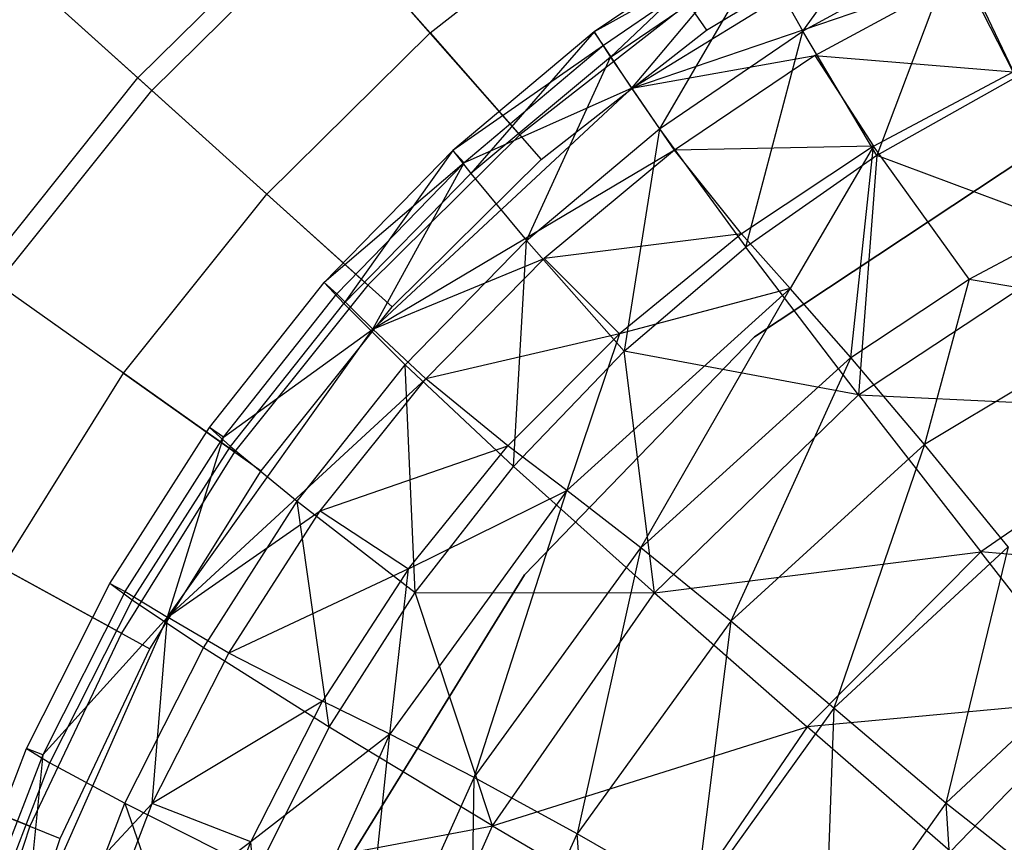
# Model space of a CAD drawing. Extents: x 1.3 to 51.4, y -26.2 to 21.9.
# Tile 17 of 53: x 3.433 to 4.398, y -6.243 to -5.437. Entities that reach past the tile are written whole.
import ezdxf

# ---------------------------------------------------------------- set-up
doc = ezdxf.new("R2010")
doc.units = 0
doc.header["$LTSCALE"] = 2.54
doc.layers.get('0').update_dxf_attribs({"color": 13, "linetype": 'CONTINUOUS'})

# ---------------------------------------------------------------- blocks, each defined once
blk = doc.blocks.new('ARES-205_STL')
at = {"color": 0}
for p, q in [((4.20072, -5.44855, 25.52734), (4.31571, -5.29008, 25.0925)), ((4.20072, -5.44855, 25.52734), (4.31571, -5.29008, 25.0925)), ((3.34018, -5.30628, 16.75584), (3.56273, -5.50666, 16.54164)), ((3.34018, -5.30628, 16.75584), (3.56273, -5.50666, 16.54164)), ((3.83541, -5.45017, 16.52072), (4.01257, -5.31176, 16.52072)), ((3.83541, -5.45017, 16.52072), (4.01257, -5.31176, 16.52072)), ((4.01257, -5.31176, 16.52072), (4.10655, -5.44765, 16.37295)), ((4.01257, -5.31176, 16.52072), (4.10655, -5.44765, 16.37295)), ((3.54909, -5.49438, 16.65701), (3.72305, -5.32242, 16.65701)), ((3.54909, -5.49438, 16.65701), (3.72305, -5.32242, 16.65701)), ((3.83541, -5.45017, 16.52072), (3.72305, -5.32242, 16.65701)), ((3.83541, -5.45017, 16.52072), (3.72305, -5.32242, 16.65701)), ((4.03338, -5.50441, 23.78914), (4.32891, -5.32307, 23.78927)), ((4.03338, -5.50441, 23.78914), (4.32891, -5.32307, 23.78927)), ((3.56273, -5.50666, 16.54164), (3.73517, -5.33621, 16.54164)), ((3.56273, -5.50666, 16.54164), (3.73517, -5.33621, 16.54164)), ((3.92342, -5.55023, 16.29295), (3.73517, -5.33621, 16.54164)), ((3.92342, -5.55023, 16.29295), (3.73517, -5.33621, 16.54164)), ((4.10655, -5.44765, 16.37295), (4.28216, -5.34073, 16.37295)), ((4.10655, -5.44765, 16.37295), (4.28216, -5.34073, 16.37295)), ((4.14561, -5.3479, 24.65394), (3.99639, -5.44933, 24.65362)), ((4.14561, -5.3479, 24.65394), (3.99639, -5.44933, 24.65362)), ((4.01224, -5.47388, 25.09206), (4.14561, -5.3479, 24.65394)), ((4.01224, -5.47388, 25.09206), (4.14561, -5.3479, 24.65394)), ((4.15316, -5.36161, 24.21761), (3.99639, -5.44933, 24.65362)), ((4.15316, -5.36161, 24.21761), (3.99639, -5.44933, 24.65362)), ((4.15316, -5.36161, 24.21761), (4.00563, -5.46249, 24.21735)), ((4.15316, -5.36161, 24.21761), (4.00563, -5.46249, 24.21735)), ((4.03338, -5.50441, 23.78914), (4.15316, -5.36161, 24.21761)), ((4.03338, -5.50441, 23.78914), (4.15316, -5.36161, 24.21761)), ((4.01224, -5.47388, 25.09206), (4.15949, -5.37422, 25.09229)), ((4.01224, -5.47388, 25.09206), (4.15949, -5.37422, 25.09229)), ((4.15949, -5.37422, 25.09229), (4.06024, -5.54422, 25.52732)), ((4.15949, -5.37422, 25.09229), (4.06024, -5.54422, 25.52732)), ((4.15949, -5.37422, 25.09229), (4.20072, -5.44855, 25.52734)), ((4.15949, -5.37422, 25.09229), (4.20072, -5.44855, 25.52734)), ((4.34983, -5.3675, 25.52736), (4.20072, -5.44855, 25.52734)), ((4.34983, -5.3675, 25.52736), (4.20072, -5.44855, 25.52734)), ((4.34983, -5.3675, 25.52736), (4.27344, -5.57048, 25.95602)), ((4.34983, -5.3675, 25.52736), (4.27344, -5.57048, 25.95602)), ((4.41003, -5.49364, 25.95583), (4.34983, -5.3675, 25.52736)), ((4.41003, -5.49364, 25.95583), (4.34983, -5.3675, 25.52736)), ((3.54909, -5.49438, 16.65701), (3.41985, -5.37801, 16.78111)), ((3.54909, -5.49438, 16.65701), (3.41985, -5.37801, 16.78111)), ((4.03338, -5.50441, 23.78914), (4.35851, -5.39358, 23.38093)), ((4.03338, -5.50441, 23.78914), (4.35851, -5.39358, 23.38093)), ((4.21248, -5.47245, 23.38089), (4.35851, -5.39358, 23.38093)), ((4.21248, -5.47245, 23.38089), (4.35851, -5.39358, 23.38093)), ((4.40715, -5.48856, 23.004), (4.35851, -5.39358, 23.38093)), ((4.40715, -5.48856, 23.004), (4.35851, -5.39358, 23.38093)), ((4.08837, -5.42136, 16.29295), (3.92342, -5.55023, 16.29295)), ((4.08837, -5.42136, 16.29295), (3.92342, -5.55023, 16.29295)), ((3.67552, -5.60822, 16.52072), (3.83541, -5.45017, 16.52072)), ((3.67552, -5.60822, 16.52072), (3.83541, -5.45017, 16.52072)), ((3.83541, -5.45017, 16.52072), (3.94453, -5.57423, 16.37295)), ((3.83541, -5.45017, 16.52072), (3.94453, -5.57423, 16.37295)), ((3.99639, -5.44933, 24.65362), (3.85788, -5.56535, 24.65329)), ((3.99639, -5.44933, 24.65362), (3.85788, -5.56535, 24.65329)), ((3.99639, -5.44933, 24.65362), (3.87553, -5.588, 25.09182)), ((3.99639, -5.44933, 24.65362), (3.87553, -5.588, 25.09182)), ((3.94453, -5.57423, 16.37295), (4.10655, -5.44765, 16.37295)), ((3.94453, -5.57423, 16.37295), (4.10655, -5.44765, 16.37295)), ((3.99639, -5.44933, 24.65362), (4.01224, -5.47388, 25.09206)), ((4.00563, -5.46249, 24.21735), (3.99639, -5.44933, 24.65362)), ((3.99639, -5.44933, 24.65362), (4.01224, -5.47388, 25.09206)), ((4.00563, -5.46249, 24.21735), (3.99639, -5.44933, 24.65362)), ((4.06024, -5.54422, 25.52732), (4.20072, -5.44855, 25.52734)), ((4.06024, -5.54422, 25.52732), (4.20072, -5.44855, 25.52734)), ((4.14498, -5.66027, 25.95622), (4.20072, -5.44855, 25.52734)), ((4.14498, -5.66027, 25.95622), (4.20072, -5.44855, 25.52734)), ((4.27344, -5.57048, 25.95602), (4.20072, -5.44855, 25.52734)), ((4.27344, -5.57048, 25.95602), (4.20072, -5.44855, 25.52734)), ((4.00563, -5.46249, 24.21735), (3.85788, -5.56535, 24.65329)), ((4.00563, -5.46249, 24.21735), (3.85788, -5.56535, 24.65329)), ((4.00563, -5.46249, 24.21735), (3.86876, -5.57763, 24.21708)), ((4.00563, -5.46249, 24.21735), (3.86876, -5.57763, 24.21708)), ((4.03338, -5.50441, 23.78914), (4.00563, -5.46249, 24.21735)), ((4.03338, -5.50441, 23.78914), (4.00563, -5.46249, 24.21735)), ((4.03338, -5.50441, 23.78914), (4.21248, -5.47245, 23.38089)), ((4.03338, -5.50441, 23.78914), (4.21248, -5.47245, 23.38089)), ((4.21248, -5.47245, 23.38089), (4.07499, -5.56529, 23.38086)), ((4.21248, -5.47245, 23.38089), (4.07499, -5.56529, 23.38086)), ((4.21248, -5.47245, 23.38089), (4.27007, -5.56122, 23.00365)), ((4.21248, -5.47245, 23.38089), (4.27007, -5.56122, 23.00365)), ((4.21248, -5.47245, 23.38089), (4.40715, -5.48856, 23.004)), ((4.21248, -5.47245, 23.38089), (4.40715, -5.48856, 23.004)), ((4.01224, -5.47388, 25.09206), (3.87553, -5.588, 25.09182)), ((4.01224, -5.47388, 25.09206), (3.87553, -5.588, 25.09182)), ((3.92987, -5.65353, 25.5273), (4.01224, -5.47388, 25.09206)), ((3.92987, -5.65353, 25.5273), (4.01224, -5.47388, 25.09206)), ((4.01224, -5.47388, 25.09206), (4.06024, -5.54422, 25.52732)), ((4.01224, -5.47388, 25.09206), (4.06024, -5.54422, 25.52732)), ((4.27007, -5.56122, 23.00365), (4.40715, -5.48856, 23.004)), ((4.27007, -5.56122, 23.00365), (4.40715, -5.48856, 23.004)), ((3.39626, -5.68536, 16.65701), (3.54909, -5.49438, 16.65701)), ((3.39626, -5.68536, 16.65701), (3.54909, -5.49438, 16.65701)), ((3.67552, -5.60822, 16.52072), (3.54909, -5.49438, 16.65701)), ((3.67552, -5.60822, 16.52072), (3.54909, -5.49438, 16.65701)), ((4.41003, -5.49364, 25.95583), (4.27344, -5.57048, 25.95602)), ((4.41003, -5.49364, 25.95583), (4.27344, -5.57048, 25.95602)), ((3.41124, -5.69597, 16.54164), (3.56273, -5.50666, 16.54164)), ((3.41124, -5.69597, 16.54164), (3.56273, -5.50666, 16.54164)), ((3.77455, -5.69738, 16.29295), (3.56273, -5.50666, 16.54164)), ((3.77455, -5.69738, 16.29295), (3.56273, -5.50666, 16.54164)), ((4.03338, -5.50441, 23.78914), (3.77947, -5.74046, 23.789)), ((4.03338, -5.50441, 23.78914), (3.77947, -5.74046, 23.789)), ((4.03338, -5.50441, 23.78914), (3.86876, -5.57763, 24.21708)), ((4.03338, -5.50441, 23.78914), (3.86876, -5.57763, 24.21708)), ((4.07499, -5.56529, 23.38086), (4.03338, -5.50441, 23.78914)), ((4.07499, -5.56529, 23.38086), (4.03338, -5.50441, 23.78914)), ((3.92987, -5.65353, 25.5273), (4.06024, -5.54422, 25.52732)), ((3.92987, -5.65353, 25.5273), (4.06024, -5.54422, 25.52732)), ((4.06024, -5.54422, 25.52732), (4.02589, -5.76214, 25.95643)), ((4.06024, -5.54422, 25.52732), (4.02589, -5.76214, 25.95643)), ((4.06024, -5.54422, 25.52732), (4.14498, -5.66027, 25.95622)), ((4.06024, -5.54422, 25.52732), (4.14498, -5.66027, 25.95622)), ((3.92342, -5.55023, 16.29295), (3.77455, -5.69738, 16.29295)), ((3.92342, -5.55023, 16.29295), (3.77455, -5.69738, 16.29295)), ((3.85788, -5.56535, 24.65329), (3.73165, -5.69492, 24.65294)), ((3.85788, -5.56535, 24.65329), (3.73165, -5.69492, 24.65294)), ((3.85788, -5.56535, 24.65329), (3.75093, -5.71554, 25.09156)), ((3.85788, -5.56535, 24.65329), (3.75093, -5.71554, 25.09156)), ((4.07499, -5.56529, 23.38086), (3.77947, -5.74046, 23.789)), ((4.07499, -5.56529, 23.38086), (3.77947, -5.74046, 23.789)), ((3.85788, -5.56535, 24.65329), (3.87553, -5.588, 25.09182)), ((3.86876, -5.57763, 24.21708), (3.85788, -5.56535, 24.65329)), ((3.85788, -5.56535, 24.65329), (3.87553, -5.588, 25.09182)), ((3.86876, -5.57763, 24.21708), (3.85788, -5.56535, 24.65329)), ((4.07499, -5.56529, 23.38086), (3.94747, -5.67121, 23.38082)), ((4.07499, -5.56529, 23.38086), (3.94747, -5.67121, 23.38082)), ((4.27007, -5.56122, 23.00365), (4.07499, -5.56529, 23.38086)), ((4.27007, -5.56122, 23.00365), (4.07499, -5.56529, 23.38086)), ((4.1409, -5.64701, 23.00327), (4.07499, -5.56529, 23.38086)), ((4.1409, -5.64701, 23.00327), (4.07499, -5.56529, 23.38086)), ((4.27007, -5.56122, 23.00365), (4.1409, -5.64701, 23.00327)), ((4.27007, -5.56122, 23.00365), (4.1409, -5.64701, 23.00327)), ((4.15358, -5.74812, 22.57295), (4.424, -5.56902, 22.57295)), ((4.424, -5.56902, 16.37295), (4.15358, -5.74812, 16.37295)), ((4.15358, -5.74812, 22.57295), (4.424, -5.56902, 22.57295)), ((4.424, -5.56902, 16.37295), (4.15358, -5.74812, 16.37295)), ((4.27007, -5.56122, 23.00365), (4.18847, -5.70074, 22.82205)), ((4.27007, -5.56122, 23.00365), (4.18847, -5.70074, 22.82205)), ((4.24793, -5.76833, 22.64277), (4.27007, -5.56122, 23.00365)), ((4.24793, -5.76833, 22.64277), (4.27007, -5.56122, 23.00365)), ((4.36394, -5.69144, 22.6428), (4.27007, -5.56122, 23.00365)), ((4.36394, -5.69144, 22.6428), (4.27007, -5.56122, 23.00365)), ((3.86876, -5.57763, 24.21708), (3.73165, -5.69492, 24.65294)), ((3.86876, -5.57763, 24.21708), (3.73165, -5.69492, 24.65294)), ((3.86876, -5.57763, 24.21708), (3.74407, -5.706, 24.21679)), ((3.86876, -5.57763, 24.21708), (3.74407, -5.706, 24.21679)), ((3.77947, -5.74046, 23.789), (3.86876, -5.57763, 24.21708)), ((3.77947, -5.74046, 23.789), (3.86876, -5.57763, 24.21708)), ((3.7983, -5.71877, 16.37295), (3.94453, -5.57423, 16.37295)), ((3.7983, -5.71877, 16.37295), (3.94453, -5.57423, 16.37295)), ((4.27344, -5.57048, 25.95602), (4.14498, -5.66027, 25.95622)), ((4.27344, -5.57048, 25.95602), (4.14498, -5.66027, 25.95622)), ((4.27344, -5.57048, 25.95602), (4.2553, -5.80473, 26.37614)), ((4.27344, -5.57048, 25.95602), (4.2553, -5.80473, 26.37614)), ((4.48875, -5.65096, 26.37552), (4.27344, -5.57048, 25.95602)), ((4.48875, -5.65096, 26.37552), (4.27344, -5.57048, 25.95602)), ((3.87553, -5.588, 25.09182), (3.75093, -5.71554, 25.09156)), ((3.87553, -5.588, 25.09182), (3.75093, -5.71554, 25.09156)), ((3.87553, -5.588, 25.09182), (3.92987, -5.65353, 25.5273)), ((3.87553, -5.588, 25.09182), (3.92987, -5.65353, 25.5273)), ((3.53506, -5.78375, 16.52072), (3.67552, -5.60822, 16.52072)), ((3.53506, -5.78375, 16.52072), (3.67552, -5.60822, 16.52072)), ((3.67552, -5.60822, 16.52072), (3.7983, -5.71877, 16.37295)), ((3.67552, -5.60822, 16.52072), (3.7983, -5.71877, 16.37295)), ((4.36394, -5.69144, 22.6428), (4.48697, -5.6264, 22.64283)), ((4.36394, -5.69144, 22.6428), (4.48697, -5.6264, 22.64283)), ((3.92987, -5.65353, 25.5273), (3.81106, -5.7755, 25.52728)), ((3.92987, -5.65353, 25.5273), (3.81106, -5.7755, 25.52728)), ((3.91741, -5.87518, 25.95665), (3.92987, -5.65353, 25.5273)), ((3.91741, -5.87518, 25.95665), (3.92987, -5.65353, 25.5273)), ((3.92987, -5.65353, 25.5273), (4.02589, -5.76214, 25.95643)), ((3.92987, -5.65353, 25.5273), (4.02589, -5.76214, 25.95643)), ((4.1409, -5.64701, 23.00327), (3.94747, -5.67121, 23.38082)), ((4.1409, -5.64701, 23.00327), (3.94747, -5.67121, 23.38082)), ((4.1409, -5.64701, 23.00327), (4.02101, -5.74515, 23.00286)), ((4.1409, -5.64701, 23.00327), (4.02101, -5.74515, 23.00286)), ((4.18847, -5.70074, 22.82205), (4.1409, -5.64701, 23.00327)), ((4.18847, -5.70074, 22.82205), (4.1409, -5.64701, 23.00327)), ((4.2553, -5.80473, 26.37614), (4.48875, -5.65096, 26.37552)), ((4.2553, -5.80473, 26.37614), (4.48875, -5.65096, 26.37552)), ((4.02589, -5.76214, 25.95643), (4.14498, -5.66027, 25.95622)), ((4.02589, -5.76214, 25.95643), (4.14498, -5.66027, 25.95622)), ((4.2553, -5.80473, 26.37614), (4.14498, -5.66027, 25.95622)), ((4.2553, -5.80473, 26.37614), (4.14498, -5.66027, 25.95622)), ((3.77947, -5.74046, 23.789), (3.94747, -5.67121, 23.38082)), ((3.77947, -5.74046, 23.789), (3.94747, -5.67121, 23.38082)), ((3.94747, -5.67121, 23.38082), (3.83132, -5.78933, 23.38078)), ((3.94747, -5.67121, 23.38082), (3.83132, -5.78933, 23.38078)), ((3.94747, -5.67121, 23.38082), (4.02101, -5.74515, 23.00286)), ((3.94747, -5.67121, 23.38082), (4.02101, -5.74515, 23.00286)), ((3.53506, -5.78375, 16.52072), (3.39626, -5.68536, 16.65701)), ((3.53506, -5.78375, 16.52072), (3.39626, -5.68536, 16.65701)), ((4.24793, -5.76833, 22.64277), (4.36394, -5.69144, 22.6428)), ((4.24793, -5.76833, 22.64277), (4.36394, -5.69144, 22.6428)), ((4.36394, -5.69144, 22.6428), (4.31999, -5.85343, 22.46521)), ((4.36394, -5.69144, 22.6428), (4.31999, -5.85343, 22.46521)), ((4.36394, -5.69144, 22.6428), (4.54025, -5.72135, 22.46385)), ((4.36394, -5.69144, 22.6428), (4.54025, -5.72135, 22.46385)), ((3.64377, -5.86082, 16.29295), (3.41124, -5.69597, 16.54164)), ((3.64377, -5.86082, 16.29295), (3.41124, -5.69597, 16.54164)), ((3.61918, -5.83686, 24.65258), (3.73165, -5.69492, 24.65294)), ((3.61918, -5.83686, 24.65258), (3.73165, -5.69492, 24.65294)), ((3.77455, -5.69738, 16.29295), (3.64377, -5.86082, 16.29295)), ((3.77455, -5.69738, 16.29295), (3.64377, -5.86082, 16.29295)), ((3.73165, -5.69492, 24.65294), (3.75093, -5.71554, 25.09156)), ((3.74407, -5.706, 24.21679), (3.73165, -5.69492, 24.65294)), ((3.74407, -5.706, 24.21679), (3.73165, -5.69492, 24.65294)), ((3.73165, -5.69492, 24.65294), (3.75093, -5.71554, 25.09156)), ((4.18847, -5.70074, 22.82205), (3.96955, -5.89873, 22.82124)), ((4.18847, -5.70074, 22.82205), (3.96955, -5.89873, 22.82124)), ((4.18847, -5.70074, 22.82205), (4.02101, -5.74515, 23.00286)), ((4.18847, -5.70074, 22.82205), (4.02101, -5.74515, 23.00286)), ((4.04197, -5.95489, 22.6427), (4.18847, -5.70074, 22.82205)), ((4.04197, -5.95489, 22.6427), (4.18847, -5.70074, 22.82205)), ((4.24793, -5.76833, 22.64277), (4.18847, -5.70074, 22.82205)), ((4.24793, -5.76833, 22.64277), (4.18847, -5.70074, 22.82205)), ((3.63298, -5.84647, 24.21649), (3.74407, -5.706, 24.21679)), ((3.63298, -5.84647, 24.21649), (3.74407, -5.706, 24.21679)), ((3.77947, -5.74046, 23.789), (3.74407, -5.706, 24.21679)), ((3.77947, -5.74046, 23.789), (3.74407, -5.706, 24.21679)), ((3.6399, -5.85535, 25.0913), (3.75093, -5.71554, 25.09156)), ((3.6399, -5.85535, 25.0913), (3.75093, -5.71554, 25.09156)), ((3.66984, -5.8793, 16.37295), (3.7983, -5.71877, 16.37295)), ((3.66984, -5.8793, 16.37295), (3.7983, -5.71877, 16.37295)), ((3.75093, -5.71554, 25.09156), (3.81106, -5.7755, 25.52728)), ((3.75093, -5.71554, 25.09156), (3.81106, -5.7755, 25.52728)), ((4.54025, -5.72135, 22.46385), (4.31999, -5.85343, 22.46521)), ((4.54025, -5.72135, 22.46385), (4.31999, -5.85343, 22.46521)), ((3.5781, -6.02274, 23.78885), (3.77947, -5.74046, 23.789)), ((3.5781, -6.02274, 23.78885), (3.77947, -5.74046, 23.789)), ((3.63298, -5.84647, 24.21649), (3.77947, -5.74046, 23.789)), ((3.63298, -5.84647, 24.21649), (3.77947, -5.74046, 23.789)), ((3.83132, -5.78933, 23.38078), (3.77947, -5.74046, 23.789)), ((3.83132, -5.78933, 23.38078), (3.77947, -5.74046, 23.789)), ((4.02101, -5.74515, 23.00286), (3.83132, -5.78933, 23.38078)), ((4.02101, -5.74515, 23.00286), (3.83132, -5.78933, 23.38078)), ((4.02101, -5.74515, 23.00286), (3.91177, -5.85486, 23.00244)), ((4.02101, -5.74515, 23.00286), (3.91177, -5.85486, 23.00244)), ((3.92798, -5.98118, 22.57295), (4.15358, -5.74812, 22.57295)), ((4.15358, -5.74812, 16.37295), (3.92798, -5.98118, 16.37295)), ((3.92798, -5.98118, 22.57295), (4.15358, -5.74812, 22.57295)), ((4.15358, -5.74812, 16.37295), (3.92798, -5.98118, 16.37295)), ((4.02101, -5.74515, 23.00286), (3.96955, -5.89873, 22.82124)), ((4.02101, -5.74515, 23.00286), (3.96955, -5.89873, 22.82124)), ((4.15358, -5.74812, 22.57295), (4.15358, -5.74812, 16.37295)), ((4.15358, -5.74812, 22.57295), (4.15358, -5.74812, 16.37295)), ((3.91741, -5.87518, 25.95665), (4.02589, -5.76214, 25.95643)), ((3.91741, -5.87518, 25.95665), (4.02589, -5.76214, 25.95643)), ((4.05549, -5.99893, 26.37682), (4.02589, -5.76214, 25.95643)), ((4.05549, -5.99893, 26.37682), (4.02589, -5.76214, 25.95643)), ((4.2553, -5.80473, 26.37614), (4.02589, -5.76214, 25.95643)), ((4.2553, -5.80473, 26.37614), (4.02589, -5.76214, 25.95643)), ((4.04197, -5.95489, 22.6427), (4.24793, -5.76833, 22.64277)), ((4.04197, -5.95489, 22.6427), (4.24793, -5.76833, 22.64277)), ((4.24793, -5.76833, 22.64277), (4.1302, -6.02665, 22.46673)), ((4.24793, -5.76833, 22.64277), (4.1302, -6.02665, 22.46673)), ((4.31999, -5.85343, 22.46521), (4.24793, -5.76833, 22.64277)), ((4.31999, -5.85343, 22.46521), (4.24793, -5.76833, 22.64277)), ((3.70519, -5.90903, 25.52726), (3.81106, -5.7755, 25.52728)), ((3.70519, -5.90903, 25.52726), (3.81106, -5.7755, 25.52728)), ((3.81106, -5.7755, 25.52728), (3.91741, -5.87518, 25.95665)), ((3.82072, -5.99843, 25.95688), (3.81106, -5.7755, 25.52728)), ((3.82072, -5.99843, 25.95688), (3.81106, -5.7755, 25.52728)), ((3.81106, -5.7755, 25.52728), (3.91741, -5.87518, 25.95665)), ((3.41592, -5.97441, 16.52072), (3.53506, -5.78375, 16.52072)), ((3.41592, -5.97441, 16.52072), (3.53506, -5.78375, 16.52072)), ((3.53506, -5.78375, 16.52072), (3.66984, -5.8793, 16.37295)), ((3.53506, -5.78375, 16.52072), (3.66984, -5.8793, 16.37295)), ((3.5781, -6.02274, 23.78885), (3.83132, -5.78933, 23.38078)), ((3.5781, -6.02274, 23.78885), (3.83132, -5.78933, 23.38078)), ((3.72787, -5.91867, 23.38074), (3.83132, -5.78933, 23.38078)), ((3.72787, -5.91867, 23.38074), (3.83132, -5.78933, 23.38078)), ((3.91177, -5.85486, 23.00244), (3.83132, -5.78933, 23.38078)), ((3.91177, -5.85486, 23.00244), (3.83132, -5.78933, 23.38078)), ((4.05549, -5.99893, 26.37682), (4.2553, -5.80473, 26.37614)), ((4.05549, -5.99893, 26.37682), (4.2553, -5.80473, 26.37614)), ((4.2553, -5.80473, 26.37614), (4.57488, -5.82025, 26.78396)), ((4.2553, -5.80473, 26.37614), (4.57488, -5.82025, 26.78396)), ((4.2553, -5.80473, 26.37614), (4.37529, -5.95877, 26.78454)), ((4.2553, -5.80473, 26.37614), (4.37529, -5.95877, 26.78454)), ((4.57488, -5.82025, 26.78396), (4.37529, -5.95877, 26.78454)), ((4.57488, -5.82025, 26.78396), (4.37529, -5.95877, 26.78454)), ((3.52156, -5.98962, 24.65221), (3.61918, -5.83686, 24.65258)), ((3.52156, -5.98962, 24.65221), (3.61918, -5.83686, 24.65258)), ((3.63298, -5.84647, 24.21649), (3.61918, -5.83686, 24.65258)), ((3.61918, -5.83686, 24.65258), (3.6399, -5.85535, 25.0913)), ((3.63298, -5.84647, 24.21649), (3.61918, -5.83686, 24.65258)), ((3.61918, -5.83686, 24.65258), (3.6399, -5.85535, 25.0913)), ((3.53655, -5.99753, 24.21619), (3.63298, -5.84647, 24.21649)), ((3.53655, -5.99753, 24.21619), (3.63298, -5.84647, 24.21649)), ((3.5781, -6.02274, 23.78885), (3.63298, -5.84647, 24.21649)), ((3.5781, -6.02274, 23.78885), (3.63298, -5.84647, 24.21649)), ((3.54354, -6.00589, 25.09103), (3.6399, -5.85535, 25.0913)), ((3.54354, -6.00589, 25.09103), (3.6399, -5.85535, 25.0913)), ((3.6399, -5.85535, 25.0913), (3.70519, -5.90903, 25.52726)), ((3.6399, -5.85535, 25.0913), (3.70519, -5.90903, 25.52726)), ((3.72787, -5.91867, 23.38074), (3.91177, -5.85486, 23.00244)), ((3.72787, -5.91867, 23.38074), (3.91177, -5.85486, 23.00244)), ((3.81448, -5.97524, 23.00201), (3.91177, -5.85486, 23.00244)), ((3.81448, -5.97524, 23.00201), (3.91177, -5.85486, 23.00244)), ((3.96955, -5.89873, 22.82124), (3.91177, -5.85486, 23.00244)), ((3.96955, -5.89873, 22.82124), (3.91177, -5.85486, 23.00244)), ((4.31999, -5.85343, 22.46521), (4.1302, -6.02665, 22.46673)), ((4.31999, -5.85343, 22.46521), (4.1302, -6.02665, 22.46673)), ((4.31999, -5.85343, 22.46521), (4.23123, -6.11174, 22.30189)), ((4.31999, -5.85343, 22.46521), (4.23123, -6.11174, 22.30189)), ((4.40203, -5.9539, 22.29904), (4.31999, -5.85343, 22.46521)), ((4.40203, -5.9539, 22.29904), (4.31999, -5.85343, 22.46521)), ((3.64377, -5.86082, 16.29295), (3.53285, -6.03834, 16.29295)), ((3.64377, -5.86082, 16.29295), (3.53285, -6.03834, 16.29295)), ((3.82072, -5.99843, 25.95688), (3.91741, -5.87518, 25.95665)), ((3.82072, -5.99843, 25.95688), (3.91741, -5.87518, 25.95665)), ((4.05549, -5.99893, 26.37682), (3.91741, -5.87518, 25.95665)), ((4.05549, -5.99893, 26.37682), (3.91741, -5.87518, 25.95665)), ((3.56088, -6.05366, 16.37295), (3.66984, -5.8793, 16.37295)), ((3.56088, -6.05366, 16.37295), (3.66984, -5.8793, 16.37295)), ((3.28275, -5.9016, 16.54164), (3.53285, -6.03834, 16.29295)), ((3.28275, -5.9016, 16.54164), (3.53285, -6.03834, 16.29295)), ((3.96955, -5.89873, 22.82124), (3.79594, -6.13733, 22.82037)), ((3.96955, -5.89873, 22.82124), (3.79594, -6.13733, 22.82037)), ((3.81448, -5.97524, 23.00201), (3.96955, -5.89873, 22.82124)), ((3.81448, -5.97524, 23.00201), (3.96955, -5.89873, 22.82124)), ((3.87855, -6.17974, 22.64263), (3.96955, -5.89873, 22.82124)), ((3.87855, -6.17974, 22.64263), (3.96955, -5.89873, 22.82124)), ((4.04197, -5.95489, 22.6427), (3.96955, -5.89873, 22.82124)), ((4.04197, -5.95489, 22.6427), (3.96955, -5.89873, 22.82124)), ((3.61329, -6.05268, 25.52723), (3.70519, -5.90903, 25.52726)), ((3.61329, -6.05268, 25.52723), (3.70519, -5.90903, 25.52726)), ((3.70519, -5.90903, 25.52726), (3.82072, -5.99843, 25.95688)), ((3.7367, -6.13064, 25.95711), (3.70519, -5.90903, 25.52726)), ((3.7367, -6.13064, 25.95711), (3.70519, -5.90903, 25.52726)), ((3.70519, -5.90903, 25.52726), (3.82072, -5.99843, 25.95688)), ((3.5781, -6.02274, 23.78885), (3.72787, -5.91867, 23.38074)), ((3.5781, -6.02274, 23.78885), (3.72787, -5.91867, 23.38074)), ((3.63815, -6.05785, 23.3807), (3.72787, -5.91867, 23.38074)), ((3.63815, -6.05785, 23.3807), (3.72787, -5.91867, 23.38074)), ((3.72787, -5.91867, 23.38074), (3.81448, -5.97524, 23.00201)), ((3.72787, -5.91867, 23.38074), (3.81448, -5.97524, 23.00201)), ((3.87855, -6.17974, 22.64263), (4.04197, -5.95489, 22.6427)), ((3.87855, -6.17974, 22.64263), (4.04197, -5.95489, 22.6427)), ((4.04197, -5.95489, 22.6427), (3.97955, -6.23506, 22.46836)), ((4.04197, -5.95489, 22.6427), (3.97955, -6.23506, 22.46836)), ((4.1302, -6.02665, 22.46673), (4.04197, -5.95489, 22.6427)), ((4.1302, -6.02665, 22.46673), (4.04197, -5.95489, 22.6427)), ((4.40203, -5.9539, 22.29904), (4.23123, -6.11174, 22.30189)), ((4.40203, -5.9539, 22.29904), (4.23123, -6.11174, 22.30189)), ((4.40203, -5.9539, 22.29904), (4.34101, -6.20505, 22.15799)), ((4.40203, -5.9539, 22.29904), (4.34101, -6.20505, 22.15799)), ((4.05549, -5.99893, 26.37682), (4.37529, -5.95877, 26.78454)), ((4.05549, -5.99893, 26.37682), (4.37529, -5.95877, 26.78454)), ((4.37529, -5.95877, 26.78454), (4.20503, -6.12999, 26.78518)), ((4.37529, -5.95877, 26.78454), (4.20503, -6.12999, 26.78518)), ((4.48875, -6.10416, 27.17894), (4.37529, -5.95877, 26.78454)), ((4.48875, -6.10416, 27.17894), (4.37529, -5.95877, 26.78454)), ((4.65704, -5.98276, 27.17867), (4.37529, -5.95877, 26.78454)), ((4.65704, -5.98276, 27.17867), (4.37529, -5.95877, 26.78454)), ((3.41592, -5.97441, 16.52072), (3.56088, -6.05366, 16.37295)), ((3.41592, -5.97441, 16.52072), (3.56088, -6.05366, 16.37295)), ((3.81448, -5.97524, 23.00201), (3.63815, -6.05785, 23.3807)), ((3.81448, -5.97524, 23.00201), (3.63815, -6.05785, 23.3807)), ((3.81448, -5.97524, 23.00201), (3.73012, -6.10499, 23.00156)), ((3.81448, -5.97524, 23.00201), (3.73012, -6.10499, 23.00156)), ((3.75775, -6.25727, 22.57295), (3.92798, -5.98118, 22.57295)), ((3.92798, -5.98118, 16.37295), (3.75775, -6.25727, 16.37295)), ((3.75775, -6.25727, 22.57295), (3.92798, -5.98118, 22.57295)), ((3.92798, -5.98118, 16.37295), (3.75775, -6.25727, 16.37295)), ((3.79594, -6.13733, 22.82037), (3.81448, -5.97524, 23.00201)), ((3.79594, -6.13733, 22.82037), (3.81448, -5.97524, 23.00201)), ((3.92798, -5.98118, 22.57295), (3.92798, -5.98118, 16.37295)), ((3.92798, -5.98118, 22.57295), (3.92798, -5.98118, 16.37295)), ((3.43977, -6.15154, 24.65183), (3.52156, -5.98962, 24.65221)), ((3.43977, -6.15154, 24.65183), (3.52156, -5.98962, 24.65221)), ((3.52156, -5.98962, 24.65221), (3.53655, -5.99753, 24.21619)), ((3.54354, -6.00589, 25.09103), (3.52156, -5.98962, 24.65221)), ((3.52156, -5.98962, 24.65221), (3.53655, -5.99753, 24.21619)), ((3.54354, -6.00589, 25.09103), (3.52156, -5.98962, 24.65221)), ((3.53655, -5.99753, 24.21619), (3.45575, -6.15755, 24.21588)), ((3.53655, -5.99753, 24.21619), (3.45575, -6.15755, 24.21588)), ((3.53655, -5.99753, 24.21619), (3.5781, -6.02274, 23.78885)), ((3.53655, -5.99753, 24.21619), (3.5781, -6.02274, 23.78885)), ((3.7367, -6.13064, 25.95711), (3.82072, -5.99843, 25.95688)), ((3.7367, -6.13064, 25.95711), (3.82072, -5.99843, 25.95688)), ((3.82072, -5.99843, 25.95688), (4.05549, -5.99893, 26.37682)), ((3.89661, -6.22699, 26.37755), (3.82072, -5.99843, 25.95688)), ((3.89661, -6.22699, 26.37755), (3.82072, -5.99843, 25.95688)), ((3.82072, -5.99843, 25.95688), (4.05549, -5.99893, 26.37682)), ((3.89661, -6.22699, 26.37755), (4.05549, -5.99893, 26.37682)), ((3.89661, -6.22699, 26.37755), (4.05549, -5.99893, 26.37682)), ((4.05549, -5.99893, 26.37682), (4.20503, -6.12999, 26.78518)), ((4.05549, -5.99893, 26.37682), (4.20503, -6.12999, 26.78518)), ((3.46281, -6.16549, 25.09076), (3.54354, -6.00589, 25.09103)), ((3.46281, -6.16549, 25.09076), (3.54354, -6.00589, 25.09103)), ((3.61329, -6.05268, 25.52723), (3.54354, -6.00589, 25.09103)), ((3.61329, -6.05268, 25.52723), (3.54354, -6.00589, 25.09103)), ((3.43746, -6.33967, 23.78869), (3.5781, -6.02274, 23.78885)), ((3.43746, -6.33967, 23.78869), (3.5781, -6.02274, 23.78885)), ((3.45575, -6.15755, 24.21588), (3.5781, -6.02274, 23.78885)), ((3.45575, -6.15755, 24.21588), (3.5781, -6.02274, 23.78885)), ((3.56306, -6.20539, 23.38066), (3.5781, -6.02274, 23.78885)), ((3.56306, -6.20539, 23.38066), (3.5781, -6.02274, 23.78885)), ((3.63815, -6.05785, 23.3807), (3.5781, -6.02274, 23.78885)), ((3.63815, -6.05785, 23.3807), (3.5781, -6.02274, 23.78885)), ((4.1302, -6.02665, 22.46673), (3.97955, -6.23506, 22.46836)), ((4.1302, -6.02665, 22.46673), (3.97955, -6.23506, 22.46836)), ((4.1302, -6.02665, 22.46673), (4.0956, -6.30102, 22.30493)), ((4.1302, -6.02665, 22.46673), (4.0956, -6.30102, 22.30493)), ((4.23123, -6.11174, 22.30189), (4.1302, -6.02665, 22.46673)), ((4.23123, -6.11174, 22.30189), (4.1302, -6.02665, 22.46673)), ((3.53285, -6.03834, 16.29295), (3.44328, -6.22753, 16.29295)), ((3.53285, -6.03834, 16.29295), (3.44328, -6.22753, 16.29295)), ((3.47291, -6.2395, 16.37295), (3.56088, -6.05366, 16.37295)), ((3.47291, -6.2395, 16.37295), (3.56088, -6.05366, 16.37295)), ((3.53626, -6.2049, 25.52721), (3.61329, -6.05268, 25.52723)), ((3.53626, -6.2049, 25.52721), (3.61329, -6.05268, 25.52723)), ((3.56306, -6.20539, 23.38066), (3.63815, -6.05785, 23.3807)), ((3.56306, -6.20539, 23.38066), (3.63815, -6.05785, 23.3807)), ((3.7367, -6.13064, 25.95711), (3.61329, -6.05268, 25.52723)), ((3.7367, -6.13064, 25.95711), (3.61329, -6.05268, 25.52723)), ((3.73012, -6.10499, 23.00156), (3.63815, -6.05785, 23.3807)), ((3.73012, -6.10499, 23.00156), (3.63815, -6.05785, 23.3807)), ((4.49078, -6.06449, 22.15536), (4.34101, -6.20505, 22.15799)), ((4.49078, -6.06449, 22.15536), (4.34101, -6.20505, 22.15799)), ((3.73012, -6.10499, 23.00156), (3.56306, -6.20539, 23.38066)), ((3.73012, -6.10499, 23.00156), (3.56306, -6.20539, 23.38066)), ((3.65962, -6.2427, 23.00111), (3.73012, -6.10499, 23.00156)), ((3.65962, -6.2427, 23.00111), (3.73012, -6.10499, 23.00156)), ((3.79594, -6.13733, 22.82037), (3.73012, -6.10499, 23.00156)), ((3.79594, -6.13733, 22.82037), (3.73012, -6.10499, 23.00156)), ((4.48875, -6.10416, 27.17894), (4.20503, -6.12999, 26.78518)), ((4.48875, -6.10416, 27.17894), (4.20503, -6.12999, 26.78518)), ((4.34548, -6.2522, 27.17923), (4.48875, -6.10416, 27.17894)), ((4.34548, -6.2522, 27.17923), (4.48875, -6.10416, 27.17894)), ((4.23123, -6.11174, 22.30189), (4.0956, -6.30102, 22.30493)), ((4.23123, -6.11174, 22.30189), (4.0956, -6.30102, 22.30493)), ((4.23123, -6.11174, 22.30189), (4.22211, -6.37279, 22.1608)), ((4.23123, -6.11174, 22.30189), (4.22211, -6.37279, 22.1608)), ((4.34101, -6.20505, 22.15799), (4.23123, -6.11174, 22.30189)), ((4.34101, -6.20505, 22.15799), (4.23123, -6.11174, 22.30189)), ((3.44328, -6.22753, 16.29295), (3.179, -6.12075, 16.54164)), ((3.44328, -6.22753, 16.29295), (3.179, -6.12075, 16.54164)), ((3.79594, -6.13733, 22.82037), (3.65962, -6.2427, 23.00111)), ((3.79594, -6.13733, 22.82037), (3.65962, -6.2427, 23.00111)), ((3.7367, -6.13064, 25.95711), (3.66613, -6.27046, 25.95735)), ((3.7367, -6.13064, 25.95711), (3.66613, -6.27046, 25.95735)), ((3.67532, -6.40647, 22.81947), (3.79594, -6.13733, 22.82037)), ((3.67532, -6.40647, 22.81947), (3.79594, -6.13733, 22.82037)), ((3.89661, -6.22699, 26.37755), (3.7367, -6.13064, 25.95711)), ((3.89661, -6.22699, 26.37755), (3.7367, -6.13064, 25.95711)), ((3.76496, -6.43337, 22.64255), (3.79594, -6.13733, 22.82037)), ((3.76496, -6.43337, 22.64255), (3.79594, -6.13733, 22.82037)), ((3.87855, -6.17974, 22.64263), (3.79594, -6.13733, 22.82037)), ((3.87855, -6.17974, 22.64263), (3.79594, -6.13733, 22.82037)), ((3.89661, -6.22699, 26.37755), (4.20503, -6.12999, 26.78518)), ((3.89661, -6.22699, 26.37755), (4.20503, -6.12999, 26.78518)), ((4.20503, -6.12999, 26.78518), (4.0694, -6.32842, 26.78588)), ((4.20503, -6.12999, 26.78518), (4.0694, -6.32842, 26.78588)), ((4.34548, -6.2522, 27.17923), (4.20503, -6.12999, 26.78518)), ((4.34548, -6.2522, 27.17923), (4.20503, -6.12999, 26.78518)), ((3.3748, -6.32094, 24.65146), (3.43977, -6.15154, 24.65183)), ((3.3748, -6.32094, 24.65146), (3.43977, -6.15154, 24.65183)), ((3.45575, -6.15755, 24.21588), (3.39153, -6.32493, 24.21557)), ((3.45575, -6.15755, 24.21588), (3.39153, -6.32493, 24.21557)), ((3.45575, -6.15755, 24.21588), (3.43746, -6.33967, 23.78869)), ((3.45575, -6.15755, 24.21588), (3.43746, -6.33967, 23.78869)), ((3.45575, -6.15755, 24.21588), (3.43977, -6.15154, 24.65183)), ((3.45575, -6.15755, 24.21588), (3.43977, -6.15154, 24.65183)), ((3.43977, -6.15154, 24.65183), (3.46281, -6.16549, 25.09076)), ((3.43977, -6.15154, 24.65183), (3.46281, -6.16549, 25.09076)), ((3.39872, -6.3325, 25.09049), (3.46281, -6.16549, 25.09076)), ((3.39872, -6.3325, 25.09049), (3.46281, -6.16549, 25.09076)), ((3.46281, -6.16549, 25.09076), (3.53626, -6.2049, 25.52721)), ((3.46281, -6.16549, 25.09076), (3.53626, -6.2049, 25.52721)), ((3.31972, -6.17761, 16.52072), (3.47291, -6.2395, 16.37295)), ((3.31972, -6.17761, 16.52072), (3.47291, -6.2395, 16.37295)), ((3.76496, -6.43337, 22.64255), (3.87855, -6.17974, 22.64263)), ((3.76496, -6.43337, 22.64255), (3.87855, -6.17974, 22.64263)), ((3.87464, -6.46989, 22.47004), (3.87855, -6.17974, 22.64263)), ((3.87464, -6.46989, 22.47004), (3.87855, -6.17974, 22.64263)), ((3.97955, -6.23506, 22.46836), (3.87855, -6.17974, 22.64263)), ((3.97955, -6.23506, 22.46836), (3.87855, -6.17974, 22.64263)), ((3.56306, -6.20539, 23.38066), (3.43746, -6.33967, 23.78869)), ((3.56306, -6.20539, 23.38066), (3.43746, -6.33967, 23.78869)), ((3.47505, -6.36414, 25.52718), (3.53626, -6.2049, 25.52721)), ((3.47505, -6.36414, 25.52718), (3.53626, -6.2049, 25.52721)), ((3.50355, -6.3598, 23.38061), (3.56306, -6.20539, 23.38066)), ((3.50355, -6.3598, 23.38061), (3.56306, -6.20539, 23.38066)), ((3.53626, -6.2049, 25.52721), (3.66613, -6.27046, 25.95735)), ((3.53626, -6.2049, 25.52721), (3.66613, -6.27046, 25.95735)), ((3.53626, -6.2049, 25.52721), (3.60982, -6.41655, 25.95759)), ((3.53626, -6.2049, 25.52721), (3.60982, -6.41655, 25.95759)), ((3.65962, -6.2427, 23.00111), (3.56306, -6.20539, 23.38066)), ((3.65962, -6.2427, 23.00111), (3.56306, -6.20539, 23.38066)), ((4.34101, -6.20505, 22.15799), (4.22211, -6.37279, 22.1608)), ((4.34101, -6.20505, 22.15799), (4.22211, -6.37279, 22.1608)), ((4.45723, -6.29611, 22.04127), (4.34101, -6.20505, 22.15799)), ((4.34101, -6.20505, 22.15799), (4.35599, -6.4409, 22.04127)), ((4.34101, -6.20505, 22.15799), (4.35599, -6.4409, 22.04127)), ((4.45723, -6.29611, 22.04127), (4.34101, -6.20505, 22.15799)), ((3.44328, -6.22753, 16.29295), (3.37629, -6.42584, 16.29295)), ((3.44328, -6.22753, 16.29295), (3.37629, -6.42584, 16.29295)), ((3.66613, -6.27046, 25.95735), (3.89661, -6.22699, 26.37755)), ((3.66613, -6.27046, 25.95735), (3.89661, -6.22699, 26.37755)), ((3.7842, -6.48067, 26.37831), (3.89661, -6.22699, 26.37755)), ((3.7842, -6.48067, 26.37831), (3.89661, -6.22699, 26.37755)), ((3.87464, -6.46989, 22.47004), (3.97955, -6.23506, 22.46836)), ((3.87464, -6.46989, 22.47004), (3.97955, -6.23506, 22.46836)), ((3.89661, -6.22699, 26.37755), (4.0694, -6.32842, 26.78588)), ((3.89661, -6.22699, 26.37755), (4.0694, -6.32842, 26.78588)), ((4.0956, -6.30102, 22.30493), (3.97955, -6.23506, 22.46836)), ((4.00091, -6.51386, 22.30808), (3.97955, -6.23506, 22.46836)), ((4.0956, -6.30102, 22.30493), (3.97955, -6.23506, 22.46836)), ((4.00091, -6.51386, 22.30808), (3.97955, -6.23506, 22.46836)), ((3.4071, -6.43429, 16.37295), (3.47291, -6.2395, 16.37295)), ((3.4071, -6.43429, 16.37295), (3.47291, -6.2395, 16.37295)), ((3.65962, -6.2427, 23.00111), (3.50355, -6.3598, 23.38061)), ((3.65962, -6.2427, 23.00111), (3.50355, -6.3598, 23.38061)), ((3.60388, -6.38695, 23.00066), (3.65962, -6.2427, 23.00111)), ((3.60388, -6.38695, 23.00066), (3.65962, -6.2427, 23.00111)), ((3.67532, -6.40647, 22.81947), (3.65962, -6.2427, 23.00111)), ((3.67532, -6.40647, 22.81947), (3.65962, -6.2427, 23.00111))]:
    blk.add_line(p, q, dxfattribs=at)

msp = doc.modelspace()

# ---------------------------------------------------------------- block references
at = {"color": 0}
msp.add_blockref('ARES-205_STL', (0, 0), dxfattribs=at)

doc.saveas('drawing.dxf')
